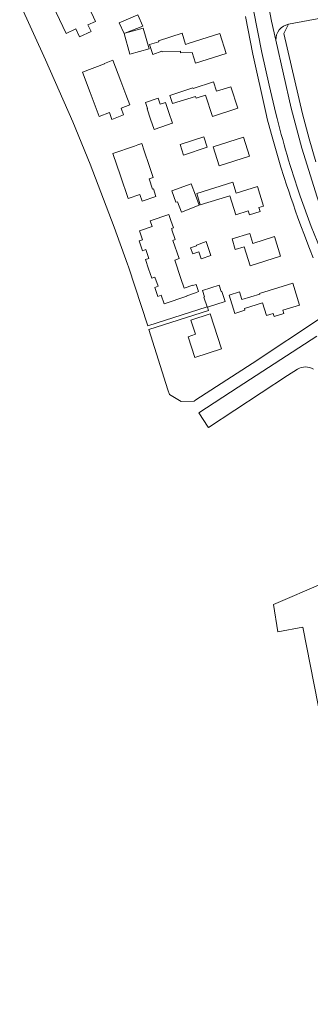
# Model space of a CAD drawing. Header units: metres. Extents: x 140853 to 145288, y 474558 to 480269.
# Tile 3 of 256: x 141649 to 141748, y 475580 to 475918. Entities that reach past the tile are written whole.
import ezdxf

# ---------------------------------------------------------------- set-up
doc = ezdxf.new("R2010")
doc.units = ezdxf.units.M
doc.header["$MEASUREMENT"] = 0
for name, color, linetype, lineweight in [('B-WE-OG-TERREIN_ERF-G', 7, 'Continuous', 18), ('B-WE-VH-VERHARDING_GESLOTEN-G', 7, 'Continuous', 18), ('B-WE-VH-VERHARDING_OPEN-G', 252, 'Continuous', 18)]:
    doc.layers.add(name, color=color, linetype=linetype, lineweight=lineweight)

msp = doc.modelspace()

# ---------------------------------------------------------------- linework, layer by layer
at = {"layer": 'B-WE-OG-TERREIN_ERF-G', "ltscale": 0.2, "flags": 128}
for points in [[(141670.44, 475924.371), (141671.869, 475921.29), (141672.482, 475921.6), (141674.654, 475916.923), (141672.109, 475915.73), (141673.154, 475913.51), (141669.259, 475911.668), (141667.976, 475914.348), (141664.592, 475912.768), (141661.19, 475920.052), (141657.789, 475927.335), (141665.121, 475930.759), (141667.042, 475931.696), (141670.44, 475924.371)], [(141686.502, 475905.673), (141684.472, 475912.744), (141682.785, 475916.47), (141689.238, 475919.187), (141690.909, 475915.358), (141684.764, 475912.862), (141691.016, 475914.657), (141693.055, 475907.554), (141686.502, 475905.673)], [(141703.88, 475906.152), (141703.85, 475906.788), (141697.536, 475906.496), (141697.458, 475906.74), (141694.296, 475905.566), (141693.213, 475908.973), (141696.426, 475909.983), (141696.32, 475910.314), (141704.372, 475912.879), (141705.588, 475909.062), (141706.836, 475909.465), (141717.292, 475912.788), (141719.463, 475905.961), (141709.006, 475902.638), (141707.835, 475906.321), (141703.88, 475906.152)], [(141685.141, 475891.838), (141686.466, 475888.318), (141683.508, 475887.205), (141684.35, 475884.85), (141680.326, 475883.336), (141679.446, 475885.677), (141675.984, 475884.374), (141672.915, 475892.532), (141670.262, 475899.582), (141677.785, 475902.412), (141677.738, 475902.538), (141680.632, 475903.647), (141683.373, 475896.468), (141685.141, 475891.838)], [(141709.196, 475890.665), (141709.016, 475891.232), (141701.134, 475888.729), (141700.185, 475891.584), (141708.089, 475894.15), (141708.144, 475893.975), (141715.205, 475896.217), (141716.236, 475892.966), (141721.157, 475894.527), (141723.501, 475887.143), (141714.767, 475884.37), (141712.442, 475891.695), (141709.196, 475890.665)], [(141701.155, 475882.058), (141700.941, 475881.983), (141699.339, 475881.421), (141694.845, 475879.845), (141693.587, 475883.434), (141692.355, 475886.946), (141692.574, 475887.023), (141691.797, 475889.173), (141696.131, 475890.636), (141696.865, 475888.528), (141698.665, 475889.159), (141699.89, 475885.667), (141701.155, 475882.058)], [(141691.414, 475872.562), (141693.085, 475867.558), (141694.476, 475863.392), (141693.069, 475862.943), (141694.244, 475859.391), (141694.533, 475859.535), (141695.421, 475856.852), (141690.735, 475855.242), (141689.872, 475857.563), (141685.876, 475856.21), (141683.249, 475863.965), (141680.644, 475871.653), (141688.122, 475874.187), (141689.228, 475874.555), (141690.605, 475875.012), (141691.414, 475872.562)], [(141711.821, 475877.361), (141712.995, 475873.753), (141704.894, 475871.118), (141703.72, 475874.725), (141711.821, 475877.361)], [(141725.407, 475877.192), (141727.476, 475870.705), (141717.057, 475867.381), (141714.988, 475873.868), (141725.407, 475877.192)], [(141707.552, 475861.241), (141708.997, 475857.347), (141710.285, 475853.876), (141704.156, 475851.461), (141702.778, 475855.078), (141702.258, 475854.888), (141700.926, 475858.782), (141707.552, 475861.241)], [(141721.773, 475861.777), (141722.95, 475858.013), (141730.229, 475860.289), (141732.333, 475853.561), (141730.726, 475853.058), (141731.132, 475851.76), (141727.477, 475850.618), (141727.067, 475851.926), (141722.84, 475850.604), (141720.79, 475857.154), (141710.635, 475853.979), (141709.406, 475857.91), (141721.773, 475861.777)], [(141700.573, 475848.653), (141701.438, 475846.113), (141700.809, 475845.9), (141700.948, 475845.491), (141700.874, 475845.466), (141702.023, 475842.092), (141701.246, 475841.827), (141703.362, 475835.613), (141701.846, 475835.097), (141704.002, 475828.764), (141705.127, 475825.461), (141708.061, 475826.46), (141708.092, 475826.37), (141709.224, 475826.732), (141710.065, 475824.293), (141708.951, 475823.845), (141705.975, 475822.832), (141706.014, 475822.717), (141698.224, 475820.064), (141697.22, 475823.011), (141696.081, 475822.623), (141695.03, 475825.709), (141696.13, 475826.084), (141695.051, 475829.253), (141693.99, 475828.891), (141692.913, 475832.056), (141691.835, 475835.221), (141692.968, 475835.607), (141691.93, 475838.655), (141690.807, 475838.273), (141689.651, 475841.666), (141690.811, 475842.06), (141689.781, 475845.084), (141694.086, 475846.55), (141693.406, 475848.546), (141699.861, 475850.744), (141700.573, 475848.653)], [(141727.6, 475844.222), (141728.656, 475840.807), (141736.098, 475843.108), (141738.176, 475836.392), (141727.716, 475833.157), (141725.708, 475839.651), (141722.644, 475838.703), (141721.518, 475842.341), (141727.6, 475844.222)], [(141709.382, 475839.99), (141709.294, 475840.244), (141712.639, 475841.393), (141713.416, 475839.035), (141714.208, 475836.629), (141710.932, 475835.493), (141710.1, 475837.906), (141708.021, 475837.199), (141707.313, 475839.278), (141709.382, 475839.99)], [(141724.074, 475824.132), (141724.887, 475821.51), (141731.023, 475823.412), (141730.944, 475823.666), (141742.367, 475827.205), (141744.706, 475819.655), (141738.944, 475817.87), (141739.294, 475816.74), (141735.91, 475815.692), (141735.576, 475816.77), (141733.33, 475816.074), (141731.99, 475820.396), (141725.761, 475818.466), (141725.945, 475817.874), (141722.456, 475816.793), (141720.524, 475823.032), (141724.074, 475824.132)], [(141713.991, 475816.637), (141717.906, 475804.596), (141708.788, 475801.631), (141706.461, 475808.787), (141709.008, 475809.616), (141707.42, 475814.5), (141713.991, 475816.637)]]:
    msp.add_lwpolyline(points, close=True, dxfattribs=at)
for points in [[(141648.692, 475923.062), (141657.582, 475903.782), (141666.932, 475882.451), (141672.899, 475868.013), (141681.099, 475846.328), (141685.658, 475833.636), (141685.962, 475832.711), (141692.6, 475812.499), (141712.942, 475819.06), (141711.89, 475822.382), (141712.036, 475822.428), (141711.34, 475824.658), (141717.111, 475826.491), (141717.831, 475824.254), (141718.009, 475824.31), (141719.112, 475820.914), (141713.068, 475818.912), (141713.46, 475817.794), (141692.974, 475811.321), (141699.55, 475790.62), (141700.063, 475789.006), (141704.126, 475786.62), (141708.478, 475786.738), (141709.062, 475787.114), (141728.432, 475799.579), (141752.574, 475815.641)], [(141782.016, 475923.642), (141740.926, 475915.951), (141739.289, 475912.841), (141739.29, 475912.836), (141745.709, 475885.188), (141747.946, 475876.638), (141750.231, 475868.739)], [(141749.36, 475835.892), (141748.121, 475838.994), (141747.512, 475840.549), (141746.313, 475843.667), (141745.14, 475846.795), (141743.995, 475849.934), (141743.433, 475851.506), (141742.329, 475854.659), (141741.787, 475856.239), (141740.853, 475859.014), (141740.331, 475860.6), (141739.306, 475863.778), (141738.309, 475866.966), (141737.339, 475870.162), (141736.396, 475873.366), (141735.936, 475874.971), (141735.035, 475878.187), (141734.162, 475881.411), (141733.736, 475883.025), (141733.054, 475885.67), (141728.663, 475905.719), (141728.663, 475905.719), (141726.129, 475918.627)], [(141997.894, 475742.597), (141940.166, 475800.665), (141932.539, 475797.557), (141925.129, 475794.538), (141914.762, 475790.314), (141910.098, 475788.402), (141901.58, 475784.995), (141879.908, 475776.272), (141828.697, 475755.192), (141818.425, 475751.052), (141795.564, 475741.839), (141752.786, 475724.235), (141735.686, 475716.936), (141737.239, 475707.559), (141745.852, 475709.21), (141756.22, 475656.218), (141756.871, 475652.89), (141795.727, 475453.413), (141757.777, 475425.506), (141776.913, 475402.935), (141768.676, 475400.943), (141778.238, 475389.929), (142197.683, 475547.189)]]:
    msp.add_lwpolyline(points, dxfattribs=at)
at = {"layer": 'B-WE-VH-VERHARDING_GESLOTEN-G', "ltscale": 0.2, "flags": 128}
for points in [[(141725.98, 475935.383), (141731.712, 475906.232), (141734.213, 475895.033), (141736.557, 475885.384), (141736.557, 475885.384, 0.0224659), (141744.888, 475856.943), (141744.888, 475856.943), (141748.615, 475846.611), (141753.793, 475833.967), (141758.894, 475836.056), (141757.743, 475838.71), (141752.481, 475851.796), (141750.732, 475856.678), (141745.409, 475873.474), (141745.409, 475873.474), (141741.848, 475887.225), (141736.55, 475910.48), (141735.069, 475916.979), (141733.547, 475925.073)], [(141750.588, 475809.029), (141723.609, 475791.443), (141710.136, 475782.625), (141713.387, 475777.754), (141713.429, 475777.692), (141740.554, 475795.44), (141740.554, 475795.44), (141743.949, 475797.628), (141743.949, 475797.628, -0.2792648), (141749.442, 475797.674)]]:
    msp.add_lwpolyline(points, format="xyb", dxfattribs=at)
at = {"layer": 'B-WE-VH-VERHARDING_OPEN-G', "ltscale": 0.2, "flags": 128}
msp.add_lwpolyline([(141838.446, 475934.204), (141837.268, 475939.496), (141818.492, 475935.937), (141818.483, 475935.935), (141807.535, 475933.989), (141781.009, 475929.018), (141740.103, 475921.354), (141740.103, 475921.354, -0.408814), (141733.547, 475925.073), (141733.547, 475925.073), (141735.069, 475916.979), (141736.55, 475910.48), (141736.55, 475910.48, -0.3743512), (141740.926, 475915.951), (141740.926, 475915.951), (141782.016, 475923.642), (141838.446, 475934.204)], format="xyb", close=True, dxfattribs=at)
msp.add_lwpolyline([(141748.615, 475846.611), (141744.888, 475856.943), (141744.888, 475856.943, -0.0224659), (141736.557, 475885.384), (141736.557, 475885.384), (141734.213, 475895.033), (141731.712, 475906.232), (141725.98, 475935.383)], format="xyb", dxfattribs=at)
msp.add_lwpolyline([(141726.129, 475918.627), (141728.663, 475905.719), (141733.054, 475885.67), (141733.736, 475883.025), (141734.162, 475881.411), (141735.035, 475878.187), (141735.936, 475874.971), (141736.396, 475873.366), (141737.339, 475870.162), (141738.309, 475866.966), (141739.306, 475863.778), (141740.331, 475860.6), (141740.853, 475859.014), (141741.787, 475856.239), (141742.329, 475854.659), (141743.433, 475851.506), (141743.995, 475849.934), (141745.14, 475846.795), (141746.313, 475843.667), (141747.512, 475840.549), (141748.121, 475838.994), (141749.36, 475835.892)], dxfattribs=at)

doc.saveas('drawing.dxf')
